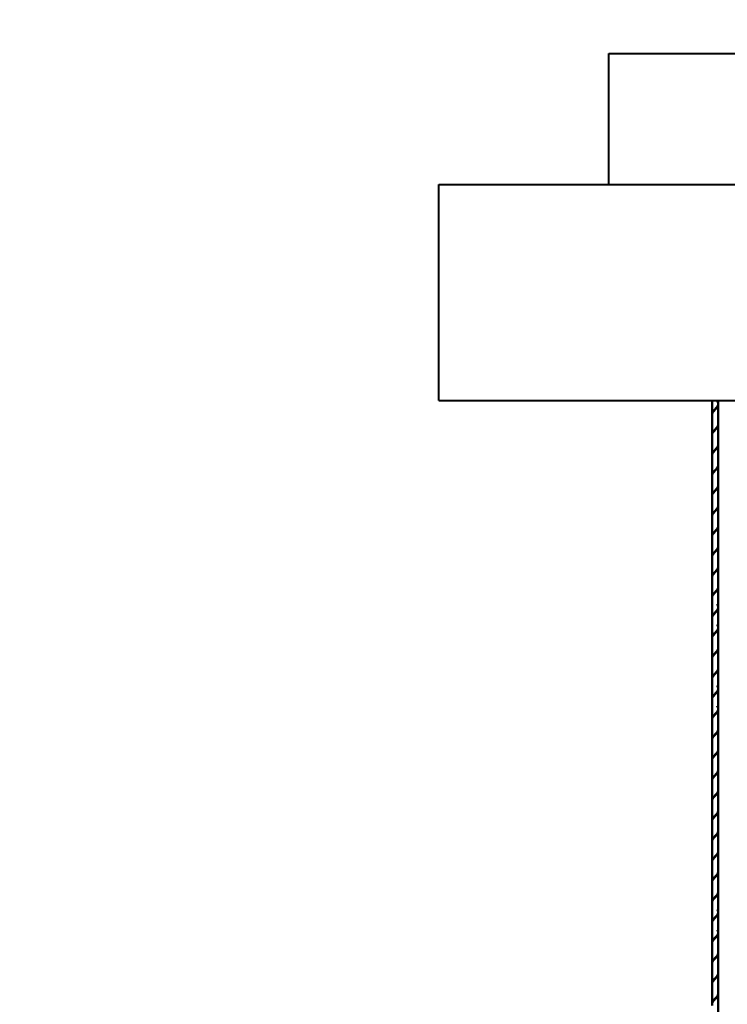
# Model space of a CAD drawing. Header units: millimetres. Extents: x -226 to 1346, y 86 to 3647.
# Tile 6 of 13: x 250 to 342, y 2834 to 2962. Entities that reach past the tile are written whole.
import ezdxf
from ezdxf.enums import TextEntityAlignment as Align

# ---------------------------------------------------------------- set-up
doc = ezdxf.new("R2010")
doc.units = ezdxf.units.MM
doc.layers.add('Default', color=7, linetype='Continuous')
doc.layers.add('DV3_Default', color=7, linetype='Continuous')
doc.styles.add('SEACAD_Arial_Narrow', font='ARIALN.TTF')
doc.dimstyles.new('Croquis_Usa', dxfattribs={"dimtxt": 80, "dimasz": 40, "dimexe": 40, "dimexo": 1200, "dimgap": 20, "dimtad": 1, "dimdec": 4, "dimlfac": 0.03937, "dimdsep": 46, "dimlunit": 5, "dimtxsty": 'SEACAD_Arial_Narrow', "dimblk1": '_SE_BACK_SLASH', "dimblk2": '_SE_BACK_SLASH', "dimsah": 1, "dimcen": 40, "dimse1": 1, "dimse2": 1, "dimadec": 0, "dimazin": 0, "dimtfac": 0.5, "dimtdec": 0, "dimtmove": 0, "dimatfit": 3, "dimfxl": 1, "dimfrac": 2, "dimarcsym": 0})

# ---------------------------------------------------------------- blocks, each defined once
blk = doc.blocks.new('SE2')
at = {"layer": 'DV3_Default', "color": 7, "linetype": 'Continuous', "lineweight": 40}
for p, q in [((326.33, 2957.31), (537.33, 2957.31)), ((326.33, 2940.31), (326.33, 2957.31)), ((304.33, 2912.31), (304.33, 2940.31)), ((304.33, 2940.31), (326.33, 2940.31)), ((326.33, 2940.31), (537.33, 2940.31)), ((304.33, 2912.31), (559.33, 2912.31))]:
    blk.add_line(p, q, dxfattribs=at)
at = {"layer": 'DV3_Default', "color": 7, "linetype": 'Continuous', "lineweight": 50}
for p, q in [((339.71, 2912.31), (339.71, 2910.53)), ((340.51, 2911.85), (340.51, 2912.31)), ((340.51, 2909.21), (340.51, 2911.75)), ((339.71, 2910.43), (339.71, 2907.9)), ((340.51, 2906.58), (340.51, 2909.11)), ((339.71, 2907.8), (339.71, 2905.26)), ((340.51, 2903.94), (340.51, 2906.48)), ((339.71, 2905.16), (339.71, 2902.62)), ((340.51, 2901.31), (340.51, 2903.84)), ((339.71, 2902.52), (339.71, 2899.99)), ((340.51, 2898.67), (340.51, 2901.21)), ((339.71, 2899.89), (339.71, 2897.35)), ((340.51, 2896.03), (340.51, 2898.57)), ((339.71, 2897.25), (339.71, 2894.72)), ((340.51, 2893.4), (340.51, 2895.93)), ((339.71, 2894.62), (339.71, 2892.08)), ((340.51, 2890.76), (340.51, 2893.3)), ((339.71, 2891.98), (339.71, 2889.44)), ((340.51, 2888.13), (340.51, 2890.66)), ((339.71, 2889.34), (339.71, 2886.81)), ((340.51, 2885.49), (340.51, 2888.03)), ((339.71, 2886.71), (339.71, 2884.17)), ((340.51, 2882.85), (340.51, 2885.39)), ((339.71, 2884.07), (339.71, 2881.54)), ((340.51, 2880.22), (340.51, 2882.75)), ((339.71, 2881.44), (339.71, 2878.9)), ((340.51, 2877.58), (340.51, 2880.12)), ((339.71, 2878.8), (339.71, 2876.26)), ((340.51, 2874.95), (340.51, 2877.48)), ((339.71, 2876.16), (339.71, 2873.63)), ((340.51, 2872.31), (340.51, 2874.85)), ((339.71, 2873.53), (339.71, 2870.99)), ((340.51, 2869.67), (340.51, 2872.21)), ((339.71, 2870.89), (339.71, 2868.36)), ((340.51, 2867.04), (340.51, 2869.57)), ((339.71, 2868.26), (339.71, 2865.72)), ((340.51, 2864.4), (340.51, 2866.94)), ((339.71, 2865.62), (339.71, 2863.08)), ((340.51, 2861.77), (340.51, 2864.3)), ((339.71, 2862.98), (339.71, 2860.45)), ((340.51, 2859.13), (340.51, 2861.67)), ((339.71, 2860.35), (339.71, 2857.81)), ((340.51, 2856.49), (340.51, 2859.03)), ((339.71, 2857.71), (339.71, 2855.18)), ((340.51, 2853.86), (340.51, 2856.39)), ((339.71, 2855.08), (339.71, 2852.54)), ((340.51, 2851.22), (340.51, 2853.76)), ((339.71, 2852.44), (339.71, 2849.9)), ((340.51, 2848.59), (340.51, 2851.12)), ((339.71, 2849.8), (339.71, 2847.27)), ((340.51, 2845.95), (340.51, 2848.49)), ((339.71, 2847.17), (339.71, 2844.63)), ((340.51, 2843.31), (340.51, 2845.85)), ((339.71, 2844.53), (339.71, 2842)), ((340.51, 2840.68), (340.51, 2843.21)), ((339.71, 2841.9), (339.71, 2839.36)), ((340.51, 2838.04), (340.51, 2840.58)), ((339.71, 2839.26), (339.71, 2836.72)), ((340.51, 2835.41), (340.51, 2837.94)), ((339.71, 2836.62), (339.71, 2834.09)), ((340.51, 2832.77), (340.51, 2835.31))]:
    blk.add_line(p, q, dxfattribs=at)
for points, weights, knots in [([(339.72, 2910.46), (339.71, 2910.5), (339.71, 2910.53), (339.71, 2910.75), (339.91, 2910.97), (340.11, 2911.19), (340.31, 2911.41), (340.51, 2911.63), (340.51, 2911.85), (340.51, 2912.01), (340.39, 2912.19)], [0.479807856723, 0.487613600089, 0.5, 0.433012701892, 0.5, 0.433012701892, 0.5, 0.433012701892, 0.5, 0.449759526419, 0.47487976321], [0, 0, 0, 0.046991, 0.046991, 0.301127, 0.301127, 0.555263, 0.555263, 0.809398, 0.809398, 1, 1, 1]), ([(340.51, 2911.75), (340.51, 2911.53), (340.31, 2911.31), (340.11, 2911.09), (339.91, 2910.87), (339.71, 2910.65), (339.71, 2910.43), (339.71, 2910.36), (339.73, 2910.29)], [0.5, 0.433012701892, 0.5, 0.433012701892, 0.5, 0.433012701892, 0.5, 0.477204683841, 0.469923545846], [0, 0, 0, 0.299375, 0.299375, 0.59875, 0.59875, 0.898125, 0.898125, 1, 1, 1]), ([(339.72, 2907.82), (339.71, 2907.86), (339.71, 2907.9), (339.71, 2908.12), (339.91, 2908.34), (340.11, 2908.56), (340.31, 2908.77), (340.51, 2908.99), (340.51, 2909.21)], [0.479807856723, 0.487613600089, 0.5, 0.433012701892, 0.5, 0.433012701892, 0.5, 0.433012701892, 0.5], [0, 0, 0, 0.058057, 0.058057, 0.372038, 0.372038, 0.686019, 0.686019, 1, 1, 1]), ([(340.51, 2909.11), (340.51, 2908.89), (340.31, 2908.67), (340.11, 2908.46), (339.91, 2908.24), (339.71, 2908.02), (339.71, 2907.8), (339.71, 2907.73), (339.73, 2907.65)], [0.5, 0.433012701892, 0.5, 0.433012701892, 0.5, 0.433012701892, 0.5, 0.477204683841, 0.469923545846], [0, 0, 0, 0.299375, 0.299375, 0.59875, 0.59875, 0.898125, 0.898125, 1, 1, 1]), ([(339.72, 2905.18), (339.71, 2905.22), (339.71, 2905.26), (339.71, 2905.48), (339.91, 2905.7), (340.11, 2905.92), (340.31, 2906.14), (340.51, 2906.36), (340.51, 2906.58)], [0.479807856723, 0.487613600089, 0.5, 0.433012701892, 0.5, 0.433012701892, 0.5, 0.433012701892, 0.5], [0, 0, 0, 0.058057, 0.058057, 0.372038, 0.372038, 0.686019, 0.686019, 1, 1, 1]), ([(340.51, 2906.48), (340.51, 2906.26), (340.31, 2906.04), (340.11, 2905.82), (339.91, 2905.6), (339.71, 2905.38), (339.71, 2905.16), (339.71, 2905.09), (339.73, 2905.02)], [0.5, 0.433012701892, 0.5, 0.433012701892, 0.5, 0.433012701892, 0.5, 0.477204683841, 0.469923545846], [0, 0, 0, 0.299375, 0.299375, 0.59875, 0.59875, 0.898125, 0.898125, 1, 1, 1]), ([(339.72, 2902.55), (339.71, 2902.59), (339.71, 2902.62), (339.71, 2902.84), (339.91, 2903.06), (340.11, 2903.28), (340.31, 2903.5), (340.51, 2903.72), (340.51, 2903.94)], [0.479807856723, 0.487613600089, 0.5, 0.433012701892, 0.5, 0.433012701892, 0.5, 0.433012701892, 0.5], [0, 0, 0, 0.0580572, 0.0580572, 0.3720381, 0.3720381, 0.6860191, 0.6860191, 1, 1, 1]), ([(340.51, 2903.84), (340.51, 2903.62), (340.31, 2903.4), (340.11, 2903.18), (339.91, 2902.96), (339.71, 2902.74), (339.71, 2902.52), (339.71, 2902.46), (339.73, 2902.38)], [0.5, 0.433012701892, 0.5, 0.433012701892, 0.5, 0.433012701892, 0.5, 0.477204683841, 0.469923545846], [0, 0, 0, 0.299375, 0.299375, 0.59875, 0.59875, 0.898125, 0.898125, 1, 1, 1]), ([(339.72, 2899.91), (339.71, 2899.95), (339.71, 2899.99), (339.71, 2900.21), (339.91, 2900.43), (340.11, 2900.65), (340.31, 2900.87), (340.51, 2901.09), (340.51, 2901.31)], [0.479807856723, 0.487613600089, 0.5, 0.433012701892, 0.5, 0.433012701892, 0.5, 0.433012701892, 0.5], [0, 0, 0, 0.0580572, 0.0580572, 0.3720381, 0.3720381, 0.6860191, 0.6860191, 1, 1, 1]), ([(340.51, 2901.21), (340.51, 2900.99), (340.31, 2900.77), (340.11, 2900.55), (339.91, 2900.33), (339.71, 2900.11), (339.71, 2899.89), (339.71, 2899.82), (339.73, 2899.74)], [0.5, 0.433012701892, 0.5, 0.433012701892, 0.5, 0.433012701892, 0.5, 0.477204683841, 0.469923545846], [0, 0, 0, 0.299375, 0.299375, 0.59875, 0.59875, 0.898125, 0.898125, 1, 1, 1]), ([(339.72, 2897.28), (339.71, 2897.32), (339.71, 2897.35), (339.71, 2897.57), (339.91, 2897.79), (340.11, 2898.01), (340.31, 2898.23), (340.51, 2898.45), (340.51, 2898.67)], [0.479807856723, 0.487613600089, 0.5, 0.433012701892, 0.5, 0.433012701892, 0.5, 0.433012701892, 0.5], [0, 0, 0, 0.0580572, 0.0580572, 0.3720381, 0.3720381, 0.6860191, 0.6860191, 1, 1, 1]), ([(340.51, 2898.57), (340.51, 2898.35), (340.31, 2898.13), (340.11, 2897.91), (339.91, 2897.69), (339.71, 2897.47), (339.71, 2897.25), (339.71, 2897.18), (339.73, 2897.11)], [0.5, 0.433012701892, 0.5, 0.433012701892, 0.5, 0.433012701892, 0.5, 0.477204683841, 0.469923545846], [0, 0, 0, 0.299375, 0.299375, 0.59875, 0.59875, 0.898125, 0.898125, 1, 1, 1]), ([(339.72, 2894.64), (339.71, 2894.68), (339.71, 2894.72), (339.71, 2894.94), (339.91, 2895.16), (340.11, 2895.38), (340.31, 2895.59), (340.51, 2895.81), (340.51, 2896.03)], [0.479807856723, 0.487613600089, 0.5, 0.433012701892, 0.5, 0.433012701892, 0.5, 0.433012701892, 0.5], [0, 0, 0, 0.0580572, 0.0580572, 0.3720381, 0.3720381, 0.6860191, 0.6860191, 1, 1, 1]), ([(340.51, 2895.93), (340.51, 2895.71), (340.31, 2895.49), (340.11, 2895.28), (339.91, 2895.06), (339.71, 2894.84), (339.71, 2894.62), (339.71, 2894.55), (339.73, 2894.47)], [0.5, 0.433012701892, 0.5, 0.433012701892, 0.5, 0.433012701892, 0.5, 0.477204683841, 0.469923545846], [0, 0, 0, 0.299375, 0.299375, 0.59875, 0.59875, 0.898125, 0.898125, 1, 1, 1]), ([(339.72, 2892), (339.71, 2892.04), (339.71, 2892.08), (339.71, 2892.3), (339.91, 2892.52), (340.11, 2892.74), (340.31, 2892.96), (340.51, 2893.18), (340.51, 2893.4)], [0.479807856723, 0.487613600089, 0.5, 0.433012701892, 0.5, 0.433012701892, 0.5, 0.433012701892, 0.5], [0, 0, 0, 0.058057, 0.058057, 0.372038, 0.372038, 0.686019, 0.686019, 1, 1, 1]), ([(340.51, 2893.3), (340.51, 2893.08), (340.31, 2892.86), (340.11, 2892.64), (339.91, 2892.42), (339.71, 2892.2), (339.71, 2891.98), (339.71, 2891.91), (339.73, 2891.84)], [0.5, 0.433012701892, 0.5, 0.433012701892, 0.5, 0.433012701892, 0.5, 0.477204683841, 0.469923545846], [0, 0, 0, 0.299375, 0.299375, 0.59875, 0.59875, 0.898125, 0.898125, 1, 1, 1]), ([(339.72, 2889.37), (339.71, 2889.41), (339.71, 2889.44), (339.71, 2889.66), (339.91, 2889.88), (340.11, 2890.1), (340.31, 2890.32), (340.51, 2890.54), (340.51, 2890.76)], [0.479807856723, 0.487613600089, 0.5, 0.433012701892, 0.5, 0.433012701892, 0.5, 0.433012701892, 0.5], [0, 0, 0, 0.0580572, 0.0580572, 0.3720381, 0.3720381, 0.6860191, 0.6860191, 1, 1, 1]), ([(340.51, 2890.66), (340.51, 2890.44), (340.31, 2890.22), (340.11, 2890), (339.91, 2889.78), (339.71, 2889.56), (339.71, 2889.34), (339.71, 2889.28), (339.73, 2889.2)], [0.5, 0.433012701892, 0.5, 0.433012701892, 0.5, 0.433012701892, 0.5, 0.477204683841, 0.469923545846], [0, 0, 0, 0.299375, 0.299375, 0.59875, 0.59875, 0.898125, 0.898125, 1, 1, 1]), ([(339.72, 2886.73), (339.71, 2886.77), (339.71, 2886.81), (339.71, 2887.03), (339.91, 2887.25), (340.11, 2887.47), (340.31, 2887.69), (340.51, 2887.91), (340.51, 2888.13)], [0.479807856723, 0.487613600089, 0.5, 0.433012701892, 0.5, 0.433012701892, 0.5, 0.433012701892, 0.5], [0, 0, 0, 0.0580572, 0.0580572, 0.3720381, 0.3720381, 0.6860191, 0.6860191, 1, 1, 1]), ([(340.51, 2888.03), (340.51, 2887.81), (340.31, 2887.59), (340.11, 2887.37), (339.91, 2887.15), (339.71, 2886.93), (339.71, 2886.71), (339.71, 2886.7), (339.71, 2886.68)], [0.5, 0.433012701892, 0.5, 0.433012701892, 0.5, 0.433012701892, 0.5, 0.495525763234, 0.491649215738], [0, 0, 0, 0.326074, 0.326074, 0.652147, 0.652147, 0.978221, 0.978221, 1, 1, 1]), ([(339.72, 2884.1), (339.71, 2884.14), (339.71, 2884.17), (339.71, 2884.39), (339.91, 2884.61), (340.11, 2884.83), (340.31, 2885.05), (340.51, 2885.27), (340.51, 2885.49), (340.51, 2885.65), (340.39, 2885.83)], [0.479807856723, 0.487613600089, 0.5, 0.433012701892, 0.5, 0.433012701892, 0.5, 0.433012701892, 0.5, 0.449759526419, 0.47487976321], [0, 0, 0, 0.046991, 0.046991, 0.301127, 0.301127, 0.555263, 0.555263, 0.809398, 0.809398, 1, 1, 1]), ([(340.51, 2885.39), (340.51, 2885.17), (340.31, 2884.95), (340.11, 2884.73), (339.91, 2884.51), (339.71, 2884.29), (339.71, 2884.07), (339.71, 2884.06), (339.71, 2884.05)], [0.5, 0.433012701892, 0.5, 0.433012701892, 0.5, 0.433012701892, 0.5, 0.495525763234, 0.491649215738], [0, 0, 0, 0.326074, 0.326074, 0.652147, 0.652147, 0.978221, 0.978221, 1, 1, 1]), ([(339.72, 2881.46), (339.71, 2881.5), (339.71, 2881.54), (339.71, 2881.76), (339.91, 2881.98), (340.11, 2882.2), (340.31, 2882.41), (340.51, 2882.63), (340.51, 2882.85), (340.51, 2883.01), (340.39, 2883.19)], [0.479807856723, 0.487613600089, 0.5, 0.433012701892, 0.5, 0.433012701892, 0.5, 0.433012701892, 0.5, 0.449759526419, 0.47487976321], [0, 0, 0, 0.046991, 0.046991, 0.301127, 0.301127, 0.555263, 0.555263, 0.809398, 0.809398, 1, 1, 1]), ([(340.51, 2882.75), (340.51, 2882.53), (340.31, 2882.31), (340.11, 2882.1), (339.91, 2881.88), (339.71, 2881.66), (339.71, 2881.44), (339.71, 2881.37), (339.73, 2881.29)], [0.5, 0.433012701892, 0.5, 0.433012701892, 0.5, 0.433012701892, 0.5, 0.477204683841, 0.469923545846], [0, 0, 0, 0.299375, 0.299375, 0.59875, 0.59875, 0.898125, 0.898125, 1, 1, 1]), ([(339.72, 2878.82), (339.71, 2878.86), (339.71, 2878.9), (339.71, 2879.12), (339.91, 2879.34), (340.11, 2879.56), (340.31, 2879.78), (340.51, 2880), (340.51, 2880.22)], [0.479807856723, 0.487613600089, 0.5, 0.433012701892, 0.5, 0.433012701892, 0.5, 0.433012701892, 0.5], [0, 0, 0, 0.0580572, 0.0580572, 0.3720381, 0.3720381, 0.6860191, 0.6860191, 1, 1, 1]), ([(340.51, 2880.12), (340.51, 2879.9), (340.31, 2879.68), (340.11, 2879.46), (339.91, 2879.24), (339.71, 2879.02), (339.71, 2878.8), (339.71, 2878.73), (339.73, 2878.66)], [0.5, 0.433012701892, 0.5, 0.433012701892, 0.5, 0.433012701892, 0.5, 0.477204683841, 0.469923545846], [0, 0, 0, 0.299375, 0.299375, 0.59875, 0.59875, 0.898125, 0.898125, 1, 1, 1]), ([(339.72, 2876.19), (339.71, 2876.23), (339.71, 2876.26), (339.71, 2876.48), (339.91, 2876.7), (340.11, 2876.92), (340.31, 2877.14), (340.51, 2877.36), (340.51, 2877.58)], [0.479807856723, 0.487613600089, 0.5, 0.433012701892, 0.5, 0.433012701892, 0.5, 0.433012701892, 0.5], [0, 0, 0, 0.058057, 0.058057, 0.372038, 0.372038, 0.686019, 0.686019, 1, 1, 1]), ([(340.51, 2877.48), (340.51, 2877.26), (340.31, 2877.04), (340.11, 2876.82), (339.91, 2876.6), (339.71, 2876.38), (339.71, 2876.16), (339.71, 2876.1), (339.73, 2876.02)], [0.5, 0.433012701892, 0.5, 0.433012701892, 0.5, 0.433012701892, 0.5, 0.477204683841, 0.469923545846], [0, 0, 0, 0.299375, 0.299375, 0.59875, 0.59875, 0.898125, 0.898125, 1, 1, 1]), ([(339.72, 2873.55), (339.71, 2873.59), (339.71, 2873.63), (339.71, 2873.85), (339.91, 2874.07), (340.11, 2874.29), (340.31, 2874.51), (340.51, 2874.73), (340.51, 2874.95), (340.51, 2875.1), (340.39, 2875.28)], [0.479807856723, 0.487613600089, 0.5, 0.433012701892, 0.5, 0.433012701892, 0.5, 0.433012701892, 0.5, 0.449759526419, 0.47487976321], [0, 0, 0, 0.046991, 0.046991, 0.301127, 0.301127, 0.555263, 0.555263, 0.809398, 0.809398, 1, 1, 1]), ([(340.51, 2874.85), (340.51, 2874.63), (340.31, 2874.41), (340.11, 2874.19), (339.91, 2873.97), (339.71, 2873.75), (339.71, 2873.53), (339.71, 2873.46), (339.73, 2873.38)], [0.5, 0.433012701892, 0.5, 0.433012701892, 0.5, 0.433012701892, 0.5, 0.477204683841, 0.469923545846], [0, 0, 0, 0.299375, 0.299375, 0.59875, 0.59875, 0.898125, 0.898125, 1, 1, 1]), ([(339.72, 2870.92), (339.71, 2870.96), (339.71, 2870.99), (339.71, 2871.21), (339.91, 2871.43), (340.11, 2871.65), (340.31, 2871.87), (340.51, 2872.09), (340.51, 2872.31), (340.51, 2872.47), (340.39, 2872.65)], [0.479807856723, 0.487613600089, 0.5, 0.433012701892, 0.5, 0.433012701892, 0.5, 0.433012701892, 0.5, 0.449759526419, 0.47487976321], [0, 0, 0, 0.0469914, 0.0469914, 0.301127, 0.301127, 0.5552626, 0.5552626, 0.8093983, 0.8093983, 1, 1, 1]), ([(340.51, 2872.21), (340.51, 2871.99), (340.31, 2871.77), (340.11, 2871.55), (339.91, 2871.33), (339.71, 2871.11), (339.71, 2870.89), (339.71, 2870.82), (339.73, 2870.75)], [0.5, 0.433012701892, 0.5, 0.433012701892, 0.5, 0.433012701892, 0.5, 0.477204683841, 0.469923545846], [0, 0, 0, 0.299375, 0.299375, 0.59875, 0.59875, 0.898125, 0.898125, 1, 1, 1]), ([(339.72, 2868.28), (339.71, 2868.32), (339.71, 2868.36), (339.71, 2868.58), (339.91, 2868.8), (340.11, 2869.02), (340.31, 2869.23), (340.51, 2869.45), (340.51, 2869.67)], [0.479807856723, 0.487613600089, 0.5, 0.433012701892, 0.5, 0.433012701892, 0.5, 0.433012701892, 0.5], [0, 0, 0, 0.0580572, 0.0580572, 0.3720381, 0.3720381, 0.6860191, 0.6860191, 1, 1, 1]), ([(340.51, 2869.57), (340.51, 2869.35), (340.31, 2869.13), (340.11, 2868.92), (339.91, 2868.7), (339.71, 2868.48), (339.71, 2868.26), (339.71, 2868.24), (339.71, 2868.23)], [0.5, 0.433012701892, 0.5, 0.433012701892, 0.5, 0.433012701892, 0.5, 0.495525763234, 0.491649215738], [0, 0, 0, 0.326074, 0.326074, 0.652147, 0.652147, 0.978221, 0.978221, 1, 1, 1]), ([(339.72, 2865.64), (339.71, 2865.68), (339.71, 2865.72), (339.71, 2865.94), (339.91, 2866.16), (340.11, 2866.38), (340.31, 2866.6), (340.51, 2866.82), (340.51, 2867.04)], [0.479807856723, 0.487613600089, 0.5, 0.433012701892, 0.5, 0.433012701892, 0.5, 0.433012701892, 0.5], [0, 0, 0, 0.0580572, 0.0580572, 0.3720381, 0.3720381, 0.6860191, 0.6860191, 1, 1, 1]), ([(340.51, 2866.94), (340.51, 2866.72), (340.31, 2866.5), (340.11, 2866.28), (339.91, 2866.06), (339.71, 2865.84), (339.71, 2865.62), (339.71, 2865.61), (339.71, 2865.59)], [0.5, 0.433012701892, 0.5, 0.433012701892, 0.5, 0.433012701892, 0.5, 0.495525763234, 0.491649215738], [0, 0, 0, 0.326074, 0.326074, 0.652147, 0.652147, 0.978221, 0.978221, 1, 1, 1]), ([(339.72, 2863.01), (339.71, 2863.05), (339.71, 2863.08), (339.71, 2863.3), (339.91, 2863.52), (340.11, 2863.74), (340.31, 2863.96), (340.51, 2864.18), (340.51, 2864.4)], [0.479807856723, 0.487613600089, 0.5, 0.433012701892, 0.5, 0.433012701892, 0.5, 0.433012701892, 0.5], [0, 0, 0, 0.0580572, 0.0580572, 0.3720381, 0.3720381, 0.6860191, 0.6860191, 1, 1, 1]), ([(340.51, 2864.3), (340.51, 2864.08), (340.31, 2863.86), (340.11, 2863.64), (339.91, 2863.42), (339.71, 2863.2), (339.71, 2862.98), (339.71, 2862.92), (339.73, 2862.84)], [0.5, 0.433012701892, 0.5, 0.433012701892, 0.5, 0.433012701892, 0.5, 0.477204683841, 0.469923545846], [0, 0, 0, 0.299375, 0.299375, 0.59875, 0.59875, 0.898125, 0.898125, 1, 1, 1]), ([(339.72, 2860.37), (339.71, 2860.41), (339.71, 2860.45), (339.71, 2860.67), (339.91, 2860.89), (340.11, 2861.11), (340.31, 2861.33), (340.51, 2861.55), (340.51, 2861.77)], [0.479807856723, 0.487613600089, 0.5, 0.433012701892, 0.5, 0.433012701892, 0.5, 0.433012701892, 0.5], [0, 0, 0, 0.0580572, 0.0580572, 0.3720381, 0.3720381, 0.6860191, 0.6860191, 1, 1, 1]), ([(340.51, 2861.67), (340.51, 2861.45), (340.31, 2861.23), (340.11, 2861.01), (339.91, 2860.79), (339.71, 2860.57), (339.71, 2860.35), (339.71, 2860.28), (339.73, 2860.2)], [0.5, 0.433012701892, 0.5, 0.433012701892, 0.5, 0.433012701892, 0.5, 0.477204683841, 0.469923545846], [0, 0, 0, 0.299375, 0.299375, 0.59875, 0.59875, 0.898125, 0.898125, 1, 1, 1]), ([(339.72, 2857.74), (339.71, 2857.78), (339.71, 2857.81), (339.71, 2858.03), (339.91, 2858.25), (340.11, 2858.47), (340.31, 2858.69), (340.51, 2858.91), (340.51, 2859.13)], [0.479807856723, 0.487613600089, 0.5, 0.433012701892, 0.5, 0.433012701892, 0.5, 0.433012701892, 0.5], [0, 0, 0, 0.0580572, 0.0580572, 0.3720381, 0.3720381, 0.6860191, 0.6860191, 1, 1, 1]), ([(340.51, 2859.03), (340.51, 2858.81), (340.31, 2858.59), (340.11, 2858.37), (339.91, 2858.15), (339.71, 2857.93), (339.71, 2857.71), (339.71, 2857.64), (339.73, 2857.57)], [0.5, 0.433012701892, 0.5, 0.433012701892, 0.5, 0.433012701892, 0.5, 0.477204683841, 0.469923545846], [0, 0, 0, 0.299375, 0.299375, 0.59875, 0.59875, 0.898125, 0.898125, 1, 1, 1]), ([(339.72, 2855.1), (339.71, 2855.14), (339.71, 2855.18), (339.71, 2855.4), (339.91, 2855.62), (340.11, 2855.84), (340.31, 2856.05), (340.51, 2856.27), (340.51, 2856.49)], [0.479807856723, 0.487613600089, 0.5, 0.433012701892, 0.5, 0.433012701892, 0.5, 0.433012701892, 0.5], [0, 0, 0, 0.0580572, 0.0580572, 0.3720381, 0.3720381, 0.6860191, 0.6860191, 1, 1, 1]), ([(340.51, 2856.39), (340.51, 2856.17), (340.31, 2855.95), (340.11, 2855.74), (339.91, 2855.52), (339.71, 2855.3), (339.71, 2855.08), (339.71, 2855.01), (339.73, 2854.93)], [0.5, 0.433012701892, 0.5, 0.433012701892, 0.5, 0.433012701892, 0.5, 0.477204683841, 0.469923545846], [0, 0, 0, 0.299375, 0.299375, 0.59875, 0.59875, 0.898125, 0.898125, 1, 1, 1]), ([(339.72, 2852.46), (339.71, 2852.5), (339.71, 2852.54), (339.71, 2852.76), (339.91, 2852.98), (340.11, 2853.2), (340.31, 2853.42), (340.51, 2853.64), (340.51, 2853.86)], [0.479807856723, 0.487613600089, 0.5, 0.433012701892, 0.5, 0.433012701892, 0.5, 0.433012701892, 0.5], [0, 0, 0, 0.058057, 0.058057, 0.372038, 0.372038, 0.686019, 0.686019, 1, 1, 1]), ([(340.51, 2853.76), (340.51, 2853.54), (340.31, 2853.32), (340.11, 2853.1), (339.91, 2852.88), (339.71, 2852.66), (339.71, 2852.44), (339.71, 2852.37), (339.73, 2852.3)], [0.5, 0.433012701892, 0.5, 0.433012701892, 0.5, 0.433012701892, 0.5, 0.477204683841, 0.469923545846], [0, 0, 0, 0.299375, 0.299375, 0.59875, 0.59875, 0.898125, 0.898125, 1, 1, 1]), ([(339.72, 2849.83), (339.71, 2849.87), (339.71, 2849.9), (339.71, 2850.12), (339.91, 2850.34), (340.11, 2850.56), (340.31, 2850.78), (340.51, 2851), (340.51, 2851.22)], [0.479807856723, 0.487613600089, 0.5, 0.433012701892, 0.5, 0.433012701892, 0.5, 0.433012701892, 0.5], [0, 0, 0, 0.058057, 0.058057, 0.372038, 0.372038, 0.686019, 0.686019, 1, 1, 1]), ([(340.51, 2851.12), (340.51, 2850.9), (340.31, 2850.68), (340.11, 2850.46), (339.91, 2850.24), (339.71, 2850.02), (339.71, 2849.8), (339.71, 2849.74), (339.73, 2849.66)], [0.5, 0.433012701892, 0.5, 0.433012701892, 0.5, 0.433012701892, 0.5, 0.477204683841, 0.469923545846], [0, 0, 0, 0.299375, 0.299375, 0.59875, 0.59875, 0.898125, 0.898125, 1, 1, 1]), ([(339.72, 2847.19), (339.71, 2847.23), (339.71, 2847.27), (339.71, 2847.49), (339.91, 2847.71), (340.11, 2847.93), (340.31, 2848.15), (340.51, 2848.37), (340.51, 2848.59)], [0.479807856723, 0.487613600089, 0.5, 0.433012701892, 0.5, 0.433012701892, 0.5, 0.433012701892, 0.5], [0, 0, 0, 0.058057, 0.058057, 0.372038, 0.372038, 0.686019, 0.686019, 1, 1, 1]), ([(340.51, 2848.49), (340.51, 2848.27), (340.31, 2848.05), (340.11, 2847.83), (339.91, 2847.61), (339.71, 2847.39), (339.71, 2847.17), (339.71, 2847.1), (339.73, 2847.02)], [0.5, 0.433012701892, 0.5, 0.433012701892, 0.5, 0.433012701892, 0.5, 0.477204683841, 0.469923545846], [0, 0, 0, 0.2993749, 0.2993749, 0.5987499, 0.5987499, 0.8981248, 0.8981248, 1, 1, 1]), ([(339.72, 2844.56), (339.71, 2844.6), (339.71, 2844.63), (339.71, 2844.85), (339.91, 2845.07), (340.11, 2845.29), (340.31, 2845.51), (340.51, 2845.73), (340.51, 2845.95), (340.51, 2846.11), (340.39, 2846.29)], [0.479807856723, 0.487613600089, 0.5, 0.433012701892, 0.5, 0.433012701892, 0.5, 0.433012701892, 0.5, 0.449759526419, 0.47487976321], [0, 0, 0, 0.046991, 0.046991, 0.301127, 0.301127, 0.555263, 0.555263, 0.809398, 0.809398, 1, 1, 1]), ([(340.51, 2845.85), (340.51, 2845.63), (340.31, 2845.41), (340.11, 2845.19), (339.91, 2844.97), (339.71, 2844.75), (339.71, 2844.53), (339.71, 2844.46), (339.73, 2844.39)], [0.5, 0.433012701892, 0.5, 0.433012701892, 0.5, 0.433012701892, 0.5, 0.477204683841, 0.469923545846], [0, 0, 0, 0.299375, 0.299375, 0.59875, 0.59875, 0.898125, 0.898125, 1, 1, 1]), ([(339.72, 2841.92), (339.71, 2841.96), (339.71, 2842), (339.71, 2842.22), (339.91, 2842.44), (340.11, 2842.66), (340.31, 2842.87), (340.51, 2843.09), (340.51, 2843.31), (340.51, 2843.47), (340.39, 2843.65)], [0.479807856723, 0.487613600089, 0.5, 0.433012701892, 0.5, 0.433012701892, 0.5, 0.433012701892, 0.5, 0.449759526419, 0.47487976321], [0, 0, 0, 0.046991, 0.046991, 0.301127, 0.301127, 0.555263, 0.555263, 0.809398, 0.809398, 1, 1, 1]), ([(340.51, 2843.21), (340.51, 2842.99), (340.31, 2842.77), (340.11, 2842.56), (339.91, 2842.34), (339.71, 2842.12), (339.71, 2841.9), (339.71, 2841.83), (339.73, 2841.75)], [0.5, 0.433012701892, 0.5, 0.433012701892, 0.5, 0.433012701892, 0.5, 0.477204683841, 0.469923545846], [0, 0, 0, 0.299375, 0.299375, 0.59875, 0.59875, 0.898125, 0.898125, 1, 1, 1]), ([(339.72, 2839.28), (339.71, 2839.32), (339.71, 2839.36), (339.71, 2839.58), (339.91, 2839.8), (340.11, 2840.02), (340.31, 2840.24), (340.51, 2840.46), (340.51, 2840.68)], [0.479807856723, 0.487613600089, 0.5, 0.433012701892, 0.5, 0.433012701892, 0.5, 0.433012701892, 0.5], [0, 0, 0, 0.058057, 0.058057, 0.372038, 0.372038, 0.686019, 0.686019, 1, 1, 1]), ([(340.51, 2840.58), (340.51, 2840.36), (340.31, 2840.14), (340.11, 2839.92), (339.91, 2839.7), (339.71, 2839.48), (339.71, 2839.26), (339.71, 2839.19), (339.73, 2839.12)], [0.5, 0.433012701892, 0.5, 0.433012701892, 0.5, 0.433012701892, 0.5, 0.477204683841, 0.469923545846], [0, 0, 0, 0.299375, 0.299375, 0.59875, 0.59875, 0.898125, 0.898125, 1, 1, 1]), ([(339.72, 2836.65), (339.71, 2836.69), (339.71, 2836.72), (339.71, 2836.94), (339.91, 2837.16), (340.11, 2837.38), (340.31, 2837.6), (340.51, 2837.82), (340.51, 2838.04)], [0.479807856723, 0.487613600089, 0.5, 0.433012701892, 0.5, 0.433012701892, 0.5, 0.433012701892, 0.5], [0, 0, 0, 0.0580572, 0.0580572, 0.3720381, 0.3720381, 0.6860191, 0.6860191, 1, 1, 1]), ([(340.51, 2837.94), (340.51, 2837.72), (340.31, 2837.5), (340.11, 2837.28), (339.91, 2837.06), (339.71, 2836.84), (339.71, 2836.62), (339.71, 2836.56), (339.73, 2836.48)], [0.5, 0.433012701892, 0.5, 0.433012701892, 0.5, 0.433012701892, 0.5, 0.477204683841, 0.469923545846], [0, 0, 0, 0.299375, 0.299375, 0.59875, 0.59875, 0.898125, 0.898125, 1, 1, 1]), ([(339.72, 2834.01), (339.71, 2834.05), (339.71, 2834.09), (339.71, 2834.31), (339.91, 2834.53), (340.11, 2834.75), (340.31, 2834.97), (340.51, 2835.19), (340.51, 2835.41)], [0.479807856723, 0.487613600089, 0.5, 0.433012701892, 0.5, 0.433012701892, 0.5, 0.433012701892, 0.5], [0, 0, 0, 0.058057, 0.058057, 0.372038, 0.372038, 0.686019, 0.686019, 1, 1, 1]), ([(340.51, 2835.31), (340.51, 2835.09), (340.31, 2834.87), (340.11, 2834.65), (339.91, 2834.43), (339.71, 2834.21), (339.71, 2833.99), (339.71, 2833.92), (339.73, 2833.84)], [0.5, 0.433012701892, 0.5, 0.433012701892, 0.5, 0.433012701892, 0.5, 0.477204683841, 0.469923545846], [0, 0, 0, 0.299375, 0.299375, 0.59875, 0.59875, 0.898125, 0.898125, 1, 1, 1])]:
    blk.add_rational_spline(points, weights, degree=2, knots=knots, dxfattribs=at)
blk = doc.blocks.new('DMBLK21')
at = {"layer": 'Default', "color": 7, "linetype": 'Continuous', "lineweight": 60}
for p, q in [((328.82, 3012.95), (279.83, 3061.94)), ((583.82, 3012.95), (534.83, 3061.94)), ((304.33, 3037.44), (559.33, 3037.44))]:
    blk.add_line(p, q, dxfattribs=at)
at = {"layer": 'Default', "color": 7, "linetype": 'Continuous', "lineweight": 60, "style": 'SEACAD_Arial_Narrow'}
blk.add_text('10  1/16"', height=80, dxfattribs=at).set_placement((250.01, 3137.44), align=Align.TOP_LEFT)
blk = doc.blocks.new('_SE_BACK_SLASH')
at = {"color": 0}
for p, q in [((-0.5, 0.5), (0.5, -0.5)), ((0, 0), (-1, 0))]:
    blk.add_line(p, q, dxfattribs=at)

msp = doc.modelspace()

# ---------------------------------------------------------------- block references
at = {"layer": 'Default'}
msp.add_blockref('SE2', (0, 0), dxfattribs=at)

# ---------------------------------------------------------------- dimensions: what is measured, and where the dimension line sits
at = {"layer": 'Default', "color": 7, "linetype": 'Continuous', "lineweight": 60}
dim = msp.add_linear_dim(base=(559.3293133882, 3037.4407132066), p1=(304.3293133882, 2912.3101492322), p2=(559.3293133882, 2926.3101492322), text='\\A1;<>', dimstyle='Croquis_Usa', dxfattribs=at)
dim.commit()
dim.dimension.update_dxf_attribs({"geometry": 'DMBLK21', "text_midpoint": (431.8293110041, 3037.4407132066), "dimtype": 160})

doc.saveas('drawing.dxf')
